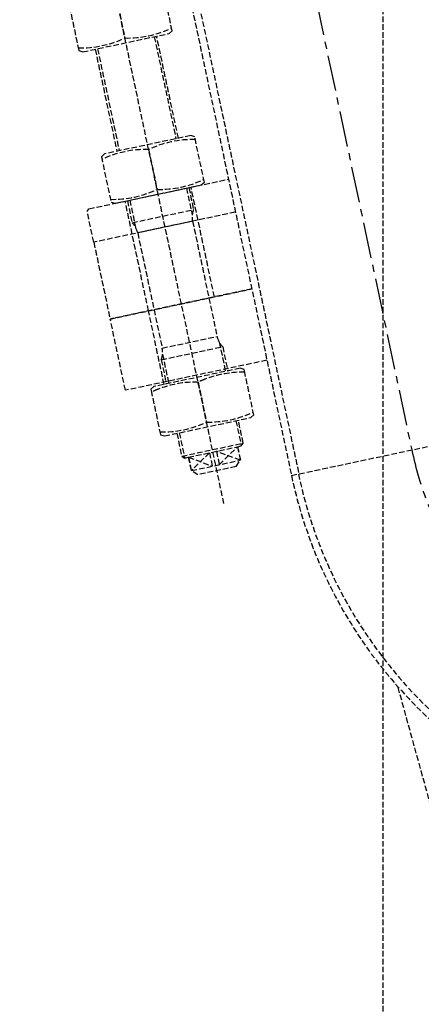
# Model space of a CAD drawing. Header units: millimetres. Extents: x 42975 to 708721, y 118172 to 172014.
# Tile 120 of 256: x 329261 to 329619, y 145982 to 146859. Entities that reach past the tile are written whole.
import ezdxf

# ---------------------------------------------------------------- set-up
doc = ezdxf.new("R2010")
doc.units = ezdxf.units.MM
doc.linetypes.add('ГТО-1 Пунктир', pattern=[7, 5, -2])
doc.linetypes.add('осевая', pattern=[50.8, 31.75, -6.35, 6.35, -6.35])
for name, color, linetype, lineweight in [('ГТО-2_Пунктир_025', 151, 'ГТО-1 Пунктир', 25), ('ГТО-2_Размеры_035', 2, 'Continuous', 35), ('ОГОС_Пунктир_025', 151, 'ГТО-1 Пунктир', 25), ('ОГСО_Оси_025', 7, 'осевая', 25)]:
    doc.layers.add(name, color=color, linetype=linetype, lineweight=lineweight)

# ---------------------------------------------------------------- blocks, each defined once
blk = doc.blocks.new('ОГСО_Затвор_План')
at = {"layer": 'ОГОС_Пунктир_025'}
for p, q in [((-1013.72, -253.61), (-1013.72, -995)), ((-1007.02, -253.61), (-1007.02, -995)), ((-1077.8, -1007), (-1077.8, -350)), ((-1077.8, -546.3), (-1077.8, -582.7)), ((-1105.8, -587), (-1105.8, -680)), ((-1103.63, -587), (-1103.63, -680)), ((-1051.96, -587), (-1051.96, -680)), ((-1049.8, -680), (-1049.8, -587)), ((-1077.8, -684.3), (-1077.8, -720.7)), ((-1107.8, -755), (-1107.8, -725)), ((-1103.63, -725), (-1103.63, -749.58)), ((-1051.96, -725), (-1051.96, -749.58)), ((-1047.8, -755), (-1047.8, -725)), ((-1105.8, -745.05), (-1049.8, -745.05)), ((-1107.8, -825), (-1107.8, -755)), ((-1052.8, -755), (-1102.8, -755)), ((-1047.8, -825), (-1047.8, -755)), ((-1142.65, -890), (-1142.65, -825)), ((-1013.72, -825), (-1142.65, -825)), ((-1102.8, -860), (-1052.8, -860)), ((-1103.63, -865.42), (-1103.63, -892)), ((-1051.96, -865.42), (-1051.96, -892)), ((-1105.8, -869.95), (-1049.8, -869.95)), ((-1013.72, -890), (-1142.65, -890)), ((-1077.8, -896.3), (-1077.8, -932.7)), ((-1105.8, -937), (-1105.8, -957.83)), ((-1103.63, -937), (-1103.63, -960)), ((-1051.96, -937), (-1051.96, -960)), ((-1049.8, -957.83), (-1049.8, -937)), ((-1105.8, -957.83), (-1049.8, -957.83)), ((-1105.8, -957.83), (-1103.63, -960)), ((-1103.63, -960), (-1100.3, -960)), ((-1100.3, -960), (-1055.3, -960)), ((-1100.3, -960), (-1100.3, -972)), ((-1080.98, -960), (-1100.07, -972.22)), ((-1100.07, -960), (-1080.98, -972.22)), ((-1100.07, -960), (-1100.07, -972.22)), ((-1080.98, -960), (-1080.98, -972.22)), ((-1055.53, -972.22), (-1074.62, -960)), ((-1074.62, -972.22), (-1055.53, -960)), ((-1074.62, -960), (-1074.62, -972.22)), ((-1055.53, -960), (-1055.53, -972.22)), ((-1055.3, -960), (-1051.96, -960)), ((-1055.3, -960), (-1055.3, -972)), ((-1051.96, -960), (-1049.8, -957.83)), ((-1095.3, -977), (-1100.3, -972)), ((-1100.07, -972.22), (-1055.53, -972.22)), ((-1060.3, -977), (-1055.3, -972)), ((-1060.3, -977), (-1095.3, -977)), ((-1013.72, -995), (-794.62, -995))]:
    blk.add_line(p, q, dxfattribs=at)
for points in [[(-1120.3, -545), (-1120.3, -585.17), (-1117.13, -587), (-1038.47, -587), (-1035.3, -585.17), (-1035.3, -545)], [(-1013.72, -755), (-1142.8, -755), (-1142.8, -727), (-1140.8, -725), (-1013.72, -725)], [(-1013.72, -755), (-1142.8, -755), (-1142.8, -825), (-1013.72, -825)], [(-1107.8, -892), (-1107.8, -825)]]:
    blk.add_lwpolyline(points, dxfattribs=at)
for points in [[(-1035.3, -582.7, -0.116285), (-1077.8, -582.7, -0.116285), (-1120.3, -582.7)], [(-1120.3, -684.3, -0.116285), (-1077.8, -684.3, -0.116285), (-1035.3, -684.3)], [(-1035.3, -720.7, -0.116285), (-1077.8, -720.7, -0.116285), (-1120.3, -720.7)], [(-1105.8, -725), (-1105.8, -745.05, -0.147477), (-1102.8, -755), (-1102.8, -860, -0.147477), (-1105.8, -869.95), (-1105.8, -892)], [(-1049.8, -725), (-1049.8, -745.05, 0.147477), (-1052.8, -755), (-1052.8, -860, 0.147477), (-1049.8, -869.95), (-1049.8, -892)], [(-1120.3, -896.3, -0.018106), (-1113.72, -895, -0.079726), (-1084.38, -895, -0.018106), (-1077.8, -896.3, -0.018106), (-1071.22, -895, -0.079726), (-1041.88, -895, -0.018106), (-1035.3, -896.3)], [(-1035.3, -932.7, -0.116285), (-1077.8, -932.7, -0.116285), (-1120.3, -932.7)]]:
    blk.add_lwpolyline(points, format="xyb", dxfattribs=at)
for points in [[(-1117.13, -680), (-1120.3, -681.83), (-1120.3, -723.17), (-1117.13, -725), (-1038.47, -725), (-1035.3, -723.17), (-1035.3, -681.83), (-1038.47, -680)], [(-1120.3, -895), (-1120.3, -935.17), (-1117.13, -937), (-1038.47, -937), (-1035.3, -935.17), (-1035.3, -895), (-1035.3, -893.83), (-1038.47, -892), (-1117.13, -892), (-1120.3, -893.83)]]:
    blk.add_lwpolyline(points, close=True, dxfattribs=at)
for radius, end in [(414.55, 263.32913), (408.25, 262.60686)]:
    blk.add_arc((-599.17, -995), radius, 180, end, dxfattribs=at)
at = {"layer": 'ОГСО_Оси_025'}
blk.add_line((-904.17, 685), (-904.17, -995), dxfattribs=at)
blk.add_arc((-598.77, -995), 305.4, 180, 254.84613, dxfattribs=at)
blk = doc.blocks.new('A$C1AA538EC')
at = {"layer": 'ОГОС_Пунктир_025'}
blk.add_line((5723.43, -13921.8), (5323.42, -12472.1), dxfattribs=at)
at = {"layer": 'ГТО-2_Размеры_035', "rotation": 11.99999999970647}
blk.add_blockref('ОГСО_Затвор_План', (6013.36, -11100.07), dxfattribs=at)

msp = doc.modelspace()

# ---------------------------------------------------------------- linework, layer by layer
at = {"layer": 'ГТО-2_Пунктир_025'}
msp.add_line((329584.63, 149137.2), (329584.63, 137837.2), dxfattribs=at)

# ---------------------------------------------------------------- block references
at = {"layer": 'ГТО-2_Размеры_035'}
msp.add_blockref('A$C1AA538EC', (324274.63, 158737.11), dxfattribs=at)

doc.saveas('drawing.dxf')
